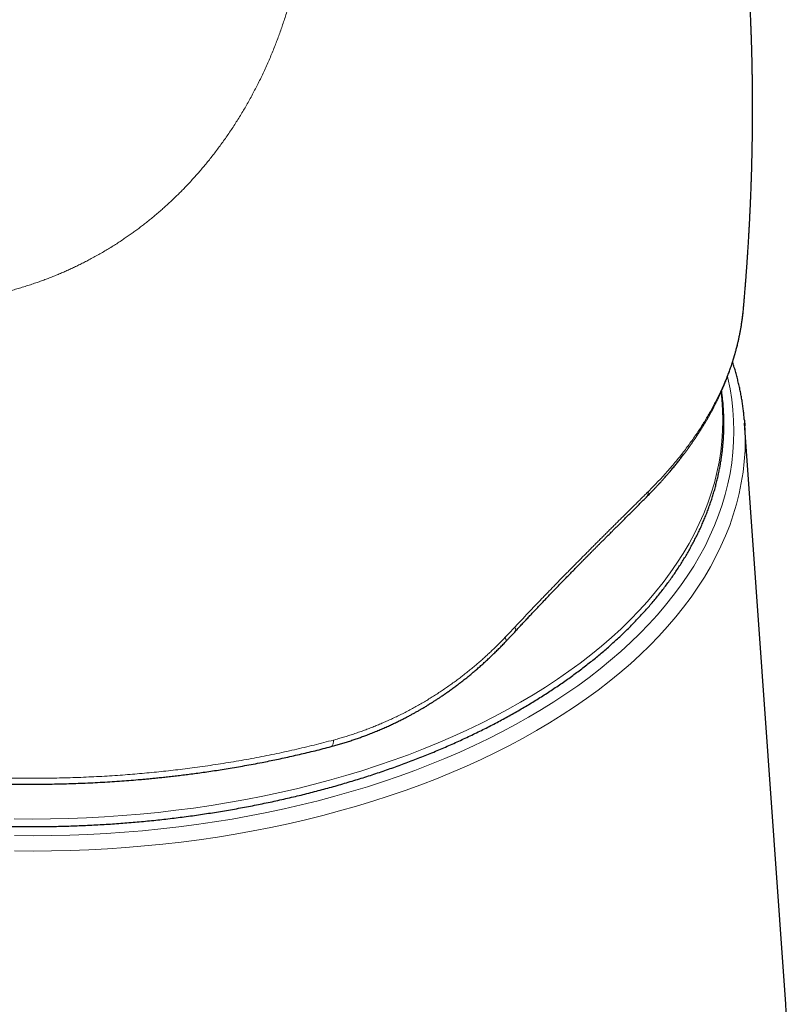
# Model space of a CAD drawing. Header units: millimetres. Extents: x 8 to 601, y 12 to 507.
# Tile 108 of 150: x 560 to 587, y 171 to 206. Entities that reach past the tile are written whole.
import ezdxf

# ---------------------------------------------------------------- set-up
doc = ezdxf.new("R2010")
doc.units = ezdxf.units.MM

msp = doc.modelspace()

# ---------------------------------------------------------------- linework, layer by layer
at = {"color": 7, "linetype": 'Continuous', "lineweight": 30}
for p, q in [((585.846, 195.879), (585.847, 195.893)), ((585.878, 191.955), (585.892, 191.755)), ((587.329, 171.437), (585.886, 191.856))]:
    msp.add_line(p, q, dxfattribs=at)
at = {"color": 8, "linetype": 'Continuous', "lineweight": 0, "flags": 128}
for points in [[(560.24, 177.365), (560.885, 177.36), (561.529, 177.365), (562.173, 177.379), (562.816, 177.404), (563.458, 177.438), (564.098, 177.482), (564.736, 177.535), (565.372, 177.598), (566.004, 177.671), (566.633, 177.753), (567.257, 177.844), (567.878, 177.945), (568.493, 178.056), (569.104, 178.175), (569.708, 178.304), (570.307, 178.442), (570.899, 178.589), (571.485, 178.745), (572.063, 178.909), (572.633, 179.082), (573.196, 179.264), (573.75, 179.455), (574.295, 179.653), (574.831, 179.86), (575.357, 180.075), (575.874, 180.297), (576.38, 180.528), (576.876, 180.766), (577.36, 181.011), (577.834, 181.264), (578.295, 181.523), (578.745, 181.79), (579.183, 182.063), (579.608, 182.343), (580.02, 182.629), (580.419, 182.921), (580.805, 183.219), (581.177, 183.523), (581.535, 183.833), (581.879, 184.147), (582.208, 184.467), (582.523, 184.792), (582.823, 185.121), (583.108, 185.455), (583.378, 185.793), (583.633, 186.135), (583.872, 186.48), (584.095, 186.829), (584.302, 187.182), (584.493, 187.537), (584.668, 187.895), (584.827, 188.256), (584.969, 188.619), (585.095, 188.984), (585.204, 189.351), (585.296, 189.719), (585.372, 190.088), (585.431, 190.459), (585.473, 190.83), (585.499, 191.202), (585.507, 191.574), (585.499, 191.946), (585.473, 192.318), (585.431, 192.689), (585.372, 193.06), (585.296, 193.43), (585.282, 193.49)], [(560.224, 177.951), (560.859, 177.946), (561.494, 177.951), (562.128, 177.965), (562.762, 177.989), (563.395, 178.023), (564.025, 178.066), (564.654, 178.118), (565.28, 178.18), (565.903, 178.252), (566.522, 178.333), (567.138, 178.423), (567.749, 178.523), (568.356, 178.631), (568.957, 178.749), (569.553, 178.876), (570.143, 179.012), (570.727, 179.157), (571.303, 179.31), (571.873, 179.472), (572.435, 179.643), (572.989, 179.822), (573.535, 180.01), (574.072, 180.205), (574.6, 180.409), (575.119, 180.621), (575.628, 180.84), (576.127, 181.067), (576.615, 181.301), (577.092, 181.543), (577.559, 181.792), (578.014, 182.048), (578.457, 182.311), (578.888, 182.58), (579.307, 182.855), (579.713, 183.137), (580.106, 183.425), (580.486, 183.719), (580.853, 184.019), (581.206, 184.323), (581.545, 184.633), (581.869, 184.949), (582.18, 185.268), (582.475, 185.593), (582.756, 185.922), (583.022, 186.255), (583.273, 186.592), (583.508, 186.932), (583.728, 187.276), (583.932, 187.623), (584.121, 187.974), (584.293, 188.326), (584.449, 188.682), (584.59, 189.039), (584.713, 189.399), (584.821, 189.76), (584.912, 190.123), (584.987, 190.487), (585.045, 190.853), (585.086, 191.218), (585.111, 191.585), (585.12, 191.951), (585.111, 192.318), (585.086, 192.684), (585.058, 192.95)], [(585.892, 191.755), (585.898, 191.645), (585.906, 191.266), (585.898, 190.888), (585.872, 190.51), (585.829, 190.133), (585.769, 189.756), (585.692, 189.381), (585.598, 189.007), (585.487, 188.634), (585.36, 188.263), (585.215, 187.894), (585.054, 187.528), (584.876, 187.164), (584.682, 186.803), (584.471, 186.445), (584.244, 186.09), (584.002, 185.739), (583.743, 185.391), (583.469, 185.048), (583.179, 184.709), (582.874, 184.374), (582.554, 184.044), (582.219, 183.719), (581.87, 183.399), (581.506, 183.085), (581.128, 182.776), (580.736, 182.473), (580.33, 182.176), (579.911, 181.885), (579.479, 181.601), (579.035, 181.323), (578.578, 181.052), (578.108, 180.789), (577.627, 180.532), (577.135, 180.283), (576.631, 180.041), (576.117, 179.807), (575.592, 179.58), (575.057, 179.362), (574.512, 179.152), (573.958, 178.95), (573.395, 178.757), (572.824, 178.572), (572.244, 178.396), (571.657, 178.229), (571.062, 178.07), (570.46, 177.921), (569.852, 177.781), (569.237, 177.65), (568.617, 177.529), (567.991, 177.416), (567.361, 177.314), (566.726, 177.221), (566.087, 177.137), (565.444, 177.064), (564.799, 176.999), (564.151, 176.945), (563.5, 176.901), (562.848, 176.866), (562.194, 176.841), (561.54, 176.827), (560.885, 176.822), (560.23, 176.827)], [(577.807, 184.682), (577.821, 184.657), (577.831, 184.633), (577.838, 184.612), (577.843, 184.593), (577.844, 184.576), (577.842, 184.561), (577.838, 184.549), (577.833, 184.543)], [(577.466, 184.321), (577.48, 184.296), (577.49, 184.272), (577.498, 184.25), (577.503, 184.231), (577.504, 184.214), (577.503, 184.199), (577.499, 184.187), (577.494, 184.18)], [(571.439, 180.721), (571.438, 180.683), (571.436, 180.649), (571.431, 180.617), (571.425, 180.588), (571.418, 180.562), (571.408, 180.541), (571.397, 180.522), (571.385, 180.508), (571.371, 180.498), (571.358, 180.493)]]:
    msp.add_lwpolyline(points, dxfattribs=at)
at = {"color": 8, "linetype": 'Continuous', "lineweight": 0}
msp.add_arc((582.218, 189.444), 0.286, 316.1698, 2.077, dxfattribs=at)
for points, knots in [([(576.251, 226.509), (575.817, 226.442), (574.949, 226.307), (573.644, 226.088), (572.338, 225.857), (571.031, 225.613), (569.731, 225.358), (568.438, 225.092), (567.152, 224.815), (565.865, 224.526), (564.568, 224.223), (563.261, 223.905), (561.945, 223.572), (560.627, 223.227), (559.309, 222.87), (557.989, 222.5), (556.668, 222.118), (555.346, 221.724), (554.023, 221.317), (552.699, 220.898), (551.373, 220.467), (550.047, 220.024), (548.719, 219.57), (547.39, 219.103), (546.096, 218.637), (544.839, 218.175), (543.617, 217.716), (542.394, 217.247), (541.171, 216.768), (539.946, 216.28), (538.684, 215.767), (537.384, 215.229), (536.047, 214.665), (534.708, 214.089), (533.368, 213.502), (532.035, 212.907), (530.708, 212.305), (529.388, 211.696), (528.066, 211.076), (526.79, 210.468), (525.561, 209.873), (524.377, 209.293), (523.192, 208.704), (522.006, 208.108), (520.819, 207.503), (519.631, 206.89), (518.442, 206.268), (517.293, 205.657), (516.185, 205.06), (515.118, 204.475), (514.051, 203.882), (512.984, 203.278), (511.993, 202.708), (511.079, 202.172), (510.241, 201.675), (509.404, 201.169), (508.567, 200.656), (507.73, 200.135), (506.894, 199.605), (506.059, 199.067), (505.225, 198.52), (504.391, 197.964), (503.563, 197.403), (502.741, 196.836), (501.925, 196.263), (501.109, 195.683), (500.566, 195.288), (500.294, 195.091)], [0, 0, 0, 0, 0.017941, 0.035846, 0.053717, 0.071553, 0.089358, 0.106815, 0.124244, 0.141646, 0.159023, 0.176729, 0.194412, 0.212073, 0.229712, 0.247332, 0.264934, 0.282519, 0.300089, 0.317644, 0.335186, 0.352717, 0.370238, 0.38775, 0.405254, 0.421293, 0.437328, 0.45336, 0.469388, 0.485415, 0.501442, 0.518887, 0.536333, 0.553781, 0.571233, 0.58869, 0.605839, 0.622995, 0.640158, 0.65733, 0.672669, 0.688018, 0.703375, 0.718744, 0.734122, 0.749508, 0.764901, 0.7803, 0.7941, 0.807901, 0.821703, 0.835502, 0.849299, 0.860136, 0.87097, 0.881802, 0.892629, 0.903453, 0.914274, 0.925091, 0.935905, 0.946716, 0.957526, 0.968143, 0.97876, 0.989379, 1, 1, 1, 1]), ([(570.477, 213.132), (570.483, 213.075), (570.494, 212.96), (570.51, 212.787), (570.523, 212.612), (570.535, 212.435), (570.545, 212.256), (570.553, 212.076), (570.559, 211.887), (570.563, 211.691), (570.565, 211.486), (570.564, 211.279), (570.561, 211.073), (570.556, 210.867), (570.548, 210.663), (570.538, 210.458), (570.526, 210.254), (570.511, 210.049), (570.494, 209.846), (570.475, 209.643), (570.453, 209.442), (570.429, 209.24), (570.402, 209.035), (570.372, 208.824), (570.339, 208.61), (570.303, 208.396), (570.264, 208.182), (570.223, 207.968), (570.18, 207.758), (570.135, 207.553), (570.088, 207.352), (570.039, 207.151), (569.987, 206.95), (569.933, 206.75), (569.876, 206.55), (569.816, 206.35), (569.754, 206.15), (569.689, 205.95), (569.622, 205.752), (569.553, 205.556), (569.481, 205.361), (569.407, 205.166), (569.328, 204.967), (569.245, 204.764), (569.156, 204.557), (569.064, 204.35), (568.969, 204.145), (568.872, 203.941), (568.772, 203.742), (568.672, 203.547), (568.571, 203.357), (568.467, 203.169), (568.361, 202.982), (568.252, 202.797), (568.142, 202.614), (568.028, 202.433), (567.912, 202.253), (567.794, 202.075), (567.673, 201.9), (567.551, 201.727), (567.427, 201.557), (567.301, 201.389), (567.175, 201.227), (567.05, 201.07), (566.927, 200.919), (566.801, 200.771), (566.674, 200.624), (566.545, 200.479), (566.415, 200.336), (566.286, 200.198), (566.159, 200.067), (566.034, 199.941), (565.908, 199.817), (565.78, 199.694), (565.65, 199.572), (565.518, 199.452), (565.385, 199.333), (565.25, 199.217), (565.114, 199.102), (564.977, 198.99), (564.838, 198.88), (564.701, 198.773), (564.566, 198.671), (564.432, 198.573), (564.297, 198.476), (564.161, 198.381), (564.017, 198.284), (563.864, 198.183), (563.701, 198.079), (563.535, 197.977), (563.365, 197.876), (563.193, 197.777), (563.02, 197.681), (562.854, 197.591), (562.693, 197.507), (562.538, 197.429), (562.383, 197.354), (562.23, 197.281), (562.077, 197.212), (561.924, 197.145), (561.771, 197.08), (561.617, 197.016), (561.461, 196.955), (561.304, 196.895), (561.145, 196.837), (560.976, 196.778), (560.796, 196.717), (560.605, 196.656), (560.412, 196.597), (560.222, 196.542), (560.035, 196.491), (559.852, 196.444), (559.668, 196.399), (559.482, 196.356), (559.295, 196.315), (559.107, 196.277), (558.922, 196.242), (558.742, 196.21), (558.566, 196.181), (558.389, 196.154), (558.214, 196.13), (558.046, 196.108), (557.873, 196.088), (557.693, 196.069), (557.5, 196.051), (557.305, 196.035), (557.109, 196.022), (556.94, 196.012), (556.8, 196.006), (556.688, 196.001), (556.575, 195.997), (556.462, 195.994), (556.348, 195.992), (556.234, 195.991), (556.078, 195.99), (555.88, 195.99), (555.64, 195.995), (555.397, 196.002), (555.151, 196.013), (554.903, 196.027), (554.655, 196.044), (554.406, 196.065), (554.154, 196.089), (553.9, 196.117), (553.644, 196.148), (553.385, 196.183), (553.124, 196.221), (552.872, 196.261), (552.629, 196.303), (552.459, 196.335), (552.35, 196.355), (552.304, 196.364), (552.258, 196.373), (552.211, 196.383), (552.165, 196.392), (552.118, 196.401), (552.072, 196.411), (551.969, 196.432), (551.808, 196.466), (551.59, 196.515), (551.369, 196.567), (551.147, 196.621), (550.923, 196.678), (550.699, 196.738), (550.474, 196.8), (550.247, 196.865), (550.017, 196.933), (549.784, 197.005), (549.547, 197.081), (549.309, 197.16), (549.069, 197.242), (548.828, 197.327), (548.586, 197.415), (548.424, 197.477), (548.343, 197.507)], [0, 0, 0, 0, 0.005288, 0.010612, 0.015975, 0.021377, 0.026819, 0.032303, 0.037829, 0.043958, 0.050141, 0.05638, 0.062636, 0.068771, 0.074903, 0.081033, 0.087161, 0.09329, 0.099419, 0.105441, 0.111467, 0.117497, 0.123533, 0.129961, 0.136391, 0.142822, 0.149256, 0.155694, 0.162138, 0.168219, 0.174308, 0.180404, 0.186509, 0.192624, 0.19875, 0.204888, 0.211039, 0.217204, 0.223384, 0.229468, 0.23557, 0.241688, 0.247824, 0.254419, 0.261022, 0.267635, 0.27426, 0.280897, 0.287548, 0.293833, 0.300132, 0.306446, 0.31276, 0.31902, 0.325279, 0.331538, 0.337798, 0.344059, 0.350324, 0.35648, 0.36264, 0.368806, 0.374978, 0.38069, 0.386394, 0.39209, 0.397779, 0.403463, 0.409141, 0.414814, 0.420011, 0.425205, 0.430397, 0.435587, 0.440806, 0.44605, 0.451284, 0.456507, 0.46172, 0.466924, 0.472119, 0.477306, 0.482189, 0.487066, 0.491937, 0.496803, 0.501663, 0.507276, 0.512952, 0.518693, 0.5245, 0.530374, 0.536223, 0.541922, 0.547093, 0.552213, 0.557282, 0.5623, 0.567234, 0.572128, 0.577039, 0.581967, 0.586912, 0.591875, 0.596857, 0.601858, 0.607777, 0.613723, 0.619698, 0.625702, 0.631285, 0.636893, 0.642529, 0.648191, 0.653881, 0.659598, 0.665344, 0.670636, 0.675953, 0.681295, 0.686662, 0.691746, 0.696501, 0.702252, 0.708053, 0.713905, 0.719808, 0.725762, 0.729126, 0.732507, 0.735904, 0.739318, 0.742748, 0.746195, 0.749658, 0.756838, 0.764117, 0.771496, 0.778977, 0.786558, 0.794104, 0.801749, 0.809493, 0.817337, 0.825281, 0.833326, 0.841472, 0.849719, 0.857061, 0.864482, 0.865949, 0.867419, 0.868892, 0.870368, 0.871847, 0.873329, 0.874815, 0.876303, 0.883234, 0.890274, 0.897424, 0.904684, 0.912055, 0.919403, 0.926857, 0.934418, 0.942087, 0.950023, 0.958071, 0.966231, 0.974504, 0.98289, 0.991388, 1, 1, 1, 1]), ([(582.504, 189.455), (582.565, 189.515), (582.686, 189.637), (582.861, 189.821), (583.033, 190.006), (583.199, 190.191), (583.36, 190.378), (583.517, 190.566), (583.664, 190.75), (583.803, 190.93), (583.934, 191.105), (584.06, 191.281), (584.183, 191.458), (584.301, 191.635), (584.415, 191.814), (584.525, 191.994), (584.631, 192.174), (584.733, 192.356), (584.83, 192.538), (584.924, 192.721), (585.011, 192.902), (585.093, 193.079), (585.17, 193.255), (585.243, 193.431), (585.312, 193.607), (585.381, 193.794), (585.448, 193.991), (585.514, 194.197), (585.574, 194.404), (585.629, 194.611), (585.679, 194.818), (585.723, 195.025), (585.76, 195.227), (585.792, 195.423), (585.818, 195.614), (585.836, 195.766), (585.843, 195.854), (585.846, 195.879)], [0, 0, 0, 0, 0.0310767, 0.0620876, 0.0930386, 0.1239359, 0.1547854, 0.1855934, 0.216366, 0.2445484, 0.2727113, 0.3008593, 0.3289974, 0.3571305, 0.3852635, 0.4134013, 0.441549, 0.4697114, 0.4978935, 0.5261004, 0.5543369, 0.5809916, 0.6076813, 0.6344102, 0.6611823, 0.688002, 0.7190358, 0.7500201, 0.7809592, 0.8118577, 0.8427199, 0.8735504, 0.9043538, 0.9325703, 0.9607714, 0.9889608, 1, 1, 1, 1]), ([(577.807, 184.682), (577.853, 184.73), (577.943, 184.827), (578.078, 184.971), (578.213, 185.114), (578.348, 185.256), (578.482, 185.397), (578.613, 185.534), (578.741, 185.668), (578.866, 185.798), (578.991, 185.927), (579.115, 186.055), (579.243, 186.187), (579.375, 186.323), (579.512, 186.463), (579.647, 186.601), (579.782, 186.738), (579.916, 186.874), (580.049, 187.009), (580.182, 187.143), (580.311, 187.273), (580.437, 187.399), (580.56, 187.523), (580.682, 187.645), (580.804, 187.766), (580.924, 187.886), (581.041, 188.003), (581.155, 188.116), (581.265, 188.226), (581.375, 188.335), (581.483, 188.443), (581.595, 188.553), (581.71, 188.667), (581.828, 188.784), (581.944, 188.899), (582.059, 189.013), (582.172, 189.125), (582.284, 189.237), (582.395, 189.346), (582.468, 189.419), (582.504, 189.455)], [0, 0, 0, 0, 0.026365, 0.052701, 0.07901, 0.105293, 0.131552, 0.157788, 0.182505, 0.207204, 0.231886, 0.256552, 0.281203, 0.308699, 0.336179, 0.363645, 0.391098, 0.41854, 0.445972, 0.473396, 0.500813, 0.526863, 0.55291, 0.578954, 0.604998, 0.631042, 0.657088, 0.681649, 0.706214, 0.730784, 0.755361, 0.779946, 0.807395, 0.834856, 0.862333, 0.889826, 0.917337, 0.944869, 0.972422, 1, 1, 1, 1]), ([(577.466, 184.321), (577.523, 184.381), (577.638, 184.501), (577.751, 184.622), (577.807, 184.682)], [0, 0, 0, 0, 0.500153, 1, 1, 1, 1]), ([(571.439, 180.721), (571.498, 180.737), (571.617, 180.769), (571.794, 180.821), (571.971, 180.876), (572.147, 180.932), (572.321, 180.992), (572.491, 181.052), (572.657, 181.114), (572.819, 181.177), (572.98, 181.242), (573.14, 181.309), (573.305, 181.381), (573.476, 181.458), (573.651, 181.54), (573.825, 181.625), (573.998, 181.713), (574.169, 181.804), (574.339, 181.897), (574.508, 181.992), (574.673, 182.089), (574.833, 182.187), (574.99, 182.285), (575.145, 182.385), (575.3, 182.488), (575.452, 182.593), (575.601, 182.699), (575.746, 182.804), (575.886, 182.91), (576.026, 183.017), (576.164, 183.126), (576.301, 183.238), (576.436, 183.351), (576.571, 183.467), (576.704, 183.584), (576.836, 183.704), (576.965, 183.824), (577.093, 183.946), (577.219, 184.069), (577.343, 184.194), (577.425, 184.279), (577.466, 184.321)], [0, 0, 0, 0, 0.026223, 0.052425, 0.078606, 0.104769, 0.130914, 0.157043, 0.181665, 0.206276, 0.230876, 0.255466, 0.280048, 0.307474, 0.334893, 0.362306, 0.389714, 0.417119, 0.444524, 0.471928, 0.499335, 0.525383, 0.551435, 0.577494, 0.60356, 0.629635, 0.65572, 0.680326, 0.704944, 0.729574, 0.75422, 0.778881, 0.803559, 0.828256, 0.852973, 0.877712, 0.902473, 0.926816, 0.951184, 0.975578, 1, 1, 1, 1]), ([(543.178, 183.546), (543.259, 183.499), (543.422, 183.406), (543.671, 183.268), (543.923, 183.133), (544.177, 183), (544.434, 182.87), (544.694, 182.742), (544.95, 182.62), (545.201, 182.503), (545.447, 182.392), (545.695, 182.283), (545.946, 182.175), (546.199, 182.07), (546.471, 181.959), (546.764, 181.844), (547.077, 181.725), (547.393, 181.609), (547.712, 181.495), (548.033, 181.385), (548.355, 181.278), (548.678, 181.174), (549.004, 181.072), (549.325, 180.976), (549.64, 180.885), (549.948, 180.798), (550.259, 180.714), (550.571, 180.633), (550.884, 180.554), (551.199, 180.477), (551.526, 180.401), (551.865, 180.325), (552.217, 180.25), (552.57, 180.178), (552.925, 180.109), (553.282, 180.043), (553.64, 179.98), (554.001, 179.92), (554.362, 179.863), (554.725, 179.809), (555.088, 179.759), (555.45, 179.712), (555.811, 179.668), (556.173, 179.628), (556.528, 179.591), (556.875, 179.558), (557.213, 179.528), (557.552, 179.501), (557.891, 179.477), (558.231, 179.455), (558.571, 179.436), (558.922, 179.419), (559.285, 179.405), (559.66, 179.393), (560.035, 179.384), (560.41, 179.379), (560.785, 179.377), (561.16, 179.378), (561.535, 179.382), (561.91, 179.39), (562.285, 179.4), (562.657, 179.414), (563.026, 179.431), (563.393, 179.45), (563.759, 179.473), (564.115, 179.498), (564.462, 179.526), (564.799, 179.555), (565.136, 179.587), (565.472, 179.622), (565.807, 179.659), (566.141, 179.699), (566.486, 179.743), (566.841, 179.791), (567.205, 179.844), (567.568, 179.9), (567.931, 179.959), (568.291, 180.022), (568.65, 180.087), (569.008, 180.156), (569.364, 180.228), (569.719, 180.303), (570.069, 180.381), (570.416, 180.462), (570.759, 180.545), (571.1, 180.631), (571.326, 180.691), (571.439, 180.721)], [0, 0, 0, 0, 0.01131, 0.022592, 0.03385, 0.045085, 0.056301, 0.0675, 0.078684, 0.088926, 0.099159, 0.109386, 0.119609, 0.129828, 0.140047, 0.15231, 0.164577, 0.176852, 0.189135, 0.201432, 0.213524, 0.225633, 0.237762, 0.249913, 0.261163, 0.272398, 0.283621, 0.294831, 0.30603, 0.31722, 0.328402, 0.340694, 0.352979, 0.36526, 0.377538, 0.389815, 0.402092, 0.414371, 0.426654, 0.438943, 0.451239, 0.463323, 0.475418, 0.487524, 0.499644, 0.510866, 0.522083, 0.533295, 0.544504, 0.555708, 0.566909, 0.578107, 0.59042, 0.602731, 0.615038, 0.627343, 0.639646, 0.651946, 0.664245, 0.676543, 0.68884, 0.701137, 0.713214, 0.725291, 0.737369, 0.749447, 0.760629, 0.771812, 0.782997, 0.794184, 0.805374, 0.816566, 0.827762, 0.840081, 0.852405, 0.864734, 0.87707, 0.889411, 0.90176, 0.914117, 0.926482, 0.938856, 0.95124, 0.963413, 0.975597, 0.987792, 1, 1, 1, 1])]:
    msp.add_open_spline(points, degree=3, knots=knots, dxfattribs=at)
at = {"color": 7, "linetype": 'Continuous', "lineweight": 30}
for points, knots in [([(585.846, 195.893), (585.847, 195.91), (585.851, 195.949), (585.856, 196.006), (585.861, 196.061), (585.865, 196.109), (585.869, 196.157), (585.873, 196.211), (585.879, 196.273), (585.885, 196.343), (585.891, 196.418), (585.897, 196.494), (585.903, 196.564), (585.908, 196.63), (585.913, 196.693), (585.918, 196.754), (585.923, 196.815), (585.927, 196.871), (585.931, 196.923), (585.935, 196.966), (585.937, 197.001), (585.94, 197.035), (585.943, 197.073), (585.946, 197.119), (585.95, 197.169), (585.954, 197.221), (585.957, 197.271), (585.961, 197.319), (585.964, 197.361), (585.967, 197.403), (585.97, 197.45), (585.974, 197.503), (585.978, 197.56), (585.981, 197.611), (585.984, 197.654), (585.987, 197.687), (585.989, 197.719), (585.992, 197.769), (585.997, 197.839), (586.002, 197.927), (586.008, 198.014), (586.013, 198.097), (586.018, 198.177), (586.023, 198.257), (586.027, 198.333), (586.032, 198.405), (586.036, 198.475), (586.04, 198.546), (586.043, 198.61), (586.046, 198.663), (586.048, 198.702), (586.05, 198.738), (586.053, 198.78), (586.056, 198.835), (586.059, 198.899), (586.062, 198.963), (586.065, 199.023), (586.069, 199.086), (586.072, 199.155), (586.075, 199.223), (586.078, 199.286), (586.081, 199.34), (586.083, 199.386), (586.085, 199.429), (586.087, 199.474), (586.089, 199.524), (586.093, 199.611), (586.098, 199.736), (586.105, 199.894), (586.111, 200.053), (586.116, 200.205), (586.12, 200.327), (586.123, 200.417), (586.126, 200.482), (586.128, 200.549), (586.13, 200.613), (586.131, 200.669), (586.133, 200.712), (586.134, 200.749), (586.135, 200.784), (586.136, 200.826), (586.137, 200.871), (586.138, 200.912), (586.139, 200.949), (586.14, 200.981), (586.141, 201.009), (586.141, 201.035), (586.142, 201.062), (586.143, 201.092), (586.143, 201.129), (586.144, 201.172), (586.146, 201.219), (586.147, 201.268), (586.148, 201.314), (586.148, 201.358), (586.149, 201.398), (586.15, 201.433), (586.151, 201.461), (586.151, 201.485), (586.151, 201.509), (586.152, 201.537), (586.153, 201.571), (586.153, 201.611), (586.154, 201.656), (586.155, 201.706), (586.156, 201.76), (586.156, 201.811), (586.157, 201.855), (586.158, 201.894), (586.158, 201.933), (586.159, 201.974), (586.16, 202.051), (586.161, 202.158), (586.162, 202.291), (586.163, 202.419), (586.164, 202.546), (586.164, 202.679), (586.164, 202.796), (586.165, 202.892), (586.165, 202.964), (586.164, 203.035), (586.164, 203.109), (586.164, 203.188), (586.164, 203.259), (586.164, 203.319), (586.163, 203.364), (586.163, 203.406), (586.163, 203.451), (586.162, 203.502), (586.162, 203.558), (586.161, 203.631), (586.16, 203.718), (586.159, 203.798), (586.159, 203.857), (586.158, 203.901), (586.158, 203.95), (586.157, 204), (586.156, 204.045), (586.156, 204.087), (586.155, 204.124), (586.154, 204.156), (586.154, 204.185), (586.153, 204.211), (586.153, 204.237), (586.153, 204.266), (586.152, 204.301), (586.151, 204.34), (586.15, 204.38), (586.149, 204.428), (586.148, 204.481), (586.147, 204.53), (586.147, 204.564), (586.146, 204.587), (586.146, 204.608), (586.145, 204.626), (586.145, 204.644), (586.144, 204.664), (586.144, 204.691), (586.143, 204.729), (586.142, 204.774), (586.141, 204.819), (586.139, 204.861), (586.138, 204.898), (586.137, 204.937), (586.136, 204.977), (586.135, 205.02), (586.133, 205.083), (586.131, 205.171), (586.127, 205.286), (586.123, 205.409), (586.119, 205.539), (586.114, 205.661), (586.11, 205.768), (586.107, 205.854), (586.104, 205.933), (586.101, 206.009), (586.098, 206.085), (586.094, 206.168), (586.09, 206.264), (586.085, 206.37), (586.08, 206.482), (586.074, 206.589), (586.069, 206.688), (586.065, 206.768), (586.062, 206.832), (586.059, 206.886), (586.056, 206.946), (586.052, 207.012), (586.048, 207.081), (586.044, 207.149), (586.04, 207.223), (586.036, 207.3), (586.031, 207.378), (586.027, 207.45), (586.022, 207.52), (586.018, 207.594), (586.012, 207.676), (586.007, 207.765), (586, 207.855), (585.995, 207.943), (585.989, 208.025), (585.983, 208.106), (585.978, 208.182), (585.973, 208.25), (585.969, 208.31), (585.964, 208.369), (585.959, 208.435), (585.954, 208.509), (585.948, 208.585), (585.942, 208.661), (585.936, 208.737), (585.929, 208.817), (585.923, 208.901), (585.916, 208.984), (585.909, 209.064), (585.903, 209.135), (585.898, 209.194), (585.894, 209.244), (585.89, 209.29), (585.886, 209.336), (585.882, 209.383), (585.877, 209.435), (585.872, 209.492), (585.866, 209.551), (585.861, 209.612), (585.856, 209.671), (585.85, 209.731), (585.844, 209.793), (585.838, 209.854), (585.833, 209.908), (585.828, 209.959), (585.823, 210.012), (585.817, 210.073), (585.807, 210.174), (585.793, 210.314), (585.775, 210.487), (585.76, 210.635), (585.747, 210.751), (585.738, 210.836), (585.73, 210.911), (585.723, 210.971), (585.717, 211.022), (585.712, 211.069), (585.706, 211.126), (585.698, 211.19), (585.691, 211.257), (585.683, 211.325), (585.675, 211.391), (585.667, 211.455), (585.661, 211.511), (585.655, 211.559), (585.65, 211.601), (585.645, 211.642), (585.64, 211.685), (585.634, 211.733), (585.627, 211.788), (585.62, 211.849), (585.611, 211.916), (585.602, 211.99), (585.592, 212.071), (585.581, 212.155), (585.571, 212.236), (585.561, 212.31), (585.552, 212.378), (585.541, 212.46), (585.528, 212.56), (585.512, 212.676), (585.495, 212.804), (585.475, 212.947), (585.453, 213.107), (585.434, 213.236), (585.421, 213.328), (585.413, 213.381), (585.406, 213.425), (585.4, 213.469), (585.393, 213.517), (585.384, 213.577), (585.374, 213.645), (585.363, 213.717), (585.352, 213.788), (585.342, 213.852), (585.333, 213.911), (585.323, 213.976), (585.312, 214.048), (585.299, 214.132), (585.281, 214.248), (585.258, 214.392), (585.231, 214.56), (585.204, 214.724), (585.176, 214.891), (585.146, 215.065), (585.122, 215.208), (585.103, 215.315), (585.091, 215.382), (585.081, 215.442), (585.071, 215.496), (585.062, 215.547), (585.053, 215.6), (585.041, 215.662), (585.029, 215.734), (585.014, 215.811), (585, 215.891), (584.985, 215.969), (584.972, 216.044), (584.959, 216.115), (584.947, 216.179), (584.936, 216.237), (584.926, 216.289), (584.916, 216.34), (584.906, 216.393), (584.894, 216.455), (584.88, 216.526), (584.865, 216.604), (584.85, 216.683), (584.835, 216.761), (584.82, 216.838), (584.805, 216.912), (584.791, 216.981), (584.779, 217.043), (584.767, 217.1), (584.756, 217.156), (584.744, 217.218), (584.729, 217.287), (584.714, 217.362), (584.697, 217.447), (584.678, 217.538), (584.657, 217.635), (584.638, 217.727), (584.621, 217.809), (584.605, 217.882), (584.59, 217.954), (584.573, 218.031), (584.555, 218.118), (584.532, 218.223), (584.505, 218.346), (584.474, 218.483), (584.444, 218.618), (584.415, 218.745), (584.39, 218.858), (584.367, 218.959), (584.345, 219.051), (584.324, 219.144), (584.301, 219.239), (584.278, 219.34), (584.254, 219.442), (584.237, 219.512), (584.229, 219.544)], [0, 0, 0, 0, 0.00209, 0.0048077, 0.0070707, 0.0088613, 0.0106825, 0.0129152, 0.0154874, 0.0183812, 0.0215513, 0.0247026, 0.0276405, 0.0302627, 0.0327957, 0.0354227, 0.0377579, 0.0402372, 0.0423647, 0.0441376, 0.0455033, 0.0467697, 0.0482737, 0.0502145, 0.0523878, 0.0544236, 0.0566369, 0.0586064, 0.0602659, 0.0618404, 0.0638031, 0.0660533, 0.0683851, 0.0707674, 0.0723865, 0.0736804, 0.0748712, 0.076289, 0.0798604, 0.0835313, 0.0871423, 0.0905314, 0.0937971, 0.0970423, 0.1003983, 0.1031373, 0.1060138, 0.1089893, 0.1119675, 0.1139245, 0.1154821, 0.11678, 0.1183198, 0.1207337, 0.1235874, 0.1262677, 0.1285323, 0.1310838, 0.1340194, 0.1370641, 0.1394849, 0.1418377, 0.143719, 0.1452509, 0.1471289, 0.1492245, 0.1514372, 0.1579763, 0.1647416, 0.1709169, 0.1777308, 0.1835309, 0.1860192, 0.1888982, 0.1917012, 0.1943332, 0.1967223, 0.1986633, 0.1997579, 0.2012238, 0.2030734, 0.2049959, 0.2067132, 0.2082255, 0.2095344, 0.210672, 0.211788, 0.2127698, 0.2139994, 0.2155286, 0.2173572, 0.2193683, 0.2213686, 0.2233553, 0.2251275, 0.2268744, 0.2283538, 0.229479, 0.2303494, 0.2313201, 0.2324226, 0.2338755, 0.2355154, 0.237375, 0.2394578, 0.2417637, 0.2440573, 0.2458093, 0.2473075, 0.2489082, 0.2506256, 0.2524467, 0.2584081, 0.2639568, 0.2691119, 0.2742837, 0.2798446, 0.2856811, 0.2889018, 0.2918162, 0.2946633, 0.2977646, 0.3010478, 0.3044704, 0.3066418, 0.3084903, 0.3100793, 0.3119117, 0.3140956, 0.3164999, 0.3188582, 0.3233183, 0.3273217, 0.3288283, 0.3306922, 0.3328806, 0.3349564, 0.3368777, 0.3386002, 0.3401287, 0.3414907, 0.3426908, 0.343729, 0.3447846, 0.3459156, 0.3473932, 0.3491438, 0.3508243, 0.3523916, 0.3551405, 0.3574529, 0.3584836, 0.3594335, 0.3603028, 0.3610914, 0.3617994, 0.3625248, 0.3635738, 0.3652346, 0.3672579, 0.369166, 0.3709021, 0.3724662, 0.3738584, 0.3757356, 0.3775231, 0.3792863, 0.3836103, 0.3885852, 0.393698, 0.3990443, 0.4049606, 0.4089662, 0.4125471, 0.415808, 0.4188624, 0.422044, 0.4254491, 0.4293081, 0.4340922, 0.4388387, 0.4433526, 0.4475614, 0.4513701, 0.4534252, 0.4556119, 0.4581315, 0.4609838, 0.4639464, 0.4668172, 0.469596, 0.4732561, 0.4765646, 0.4794674, 0.4823076, 0.4854237, 0.4888643, 0.4926715, 0.4966188, 0.5002997, 0.5037229, 0.5071074, 0.5104998, 0.5133831, 0.5156445, 0.5180863, 0.5208697, 0.5239945, 0.5274725, 0.5304608, 0.5336738, 0.5371047, 0.5406341, 0.5442174, 0.5477, 0.5508162, 0.5531251, 0.5552027, 0.5571715, 0.5590479, 0.5609716, 0.5632001, 0.5655853, 0.5682161, 0.5708079, 0.5732906, 0.5756643, 0.578533, 0.5811396, 0.5834232, 0.5854175, 0.5876264, 0.5902186, 0.5931787, 0.6004758, 0.6080198, 0.6153225, 0.619313, 0.6228794, 0.6260606, 0.6289432, 0.6305822, 0.6325552, 0.6349684, 0.6378208, 0.6407662, 0.6435186, 0.6465148, 0.6492433, 0.6516635, 0.6537184, 0.6554387, 0.6570384, 0.6588783, 0.6609607, 0.6632855, 0.6658624, 0.6687345, 0.6719067, 0.6753788, 0.6791299, 0.6826651, 0.6857746, 0.688603, 0.6913911, 0.6964129, 0.7013669, 0.7063083, 0.7129057, 0.7198215, 0.7268684, 0.7295098, 0.7317629, 0.7336254, 0.7352776, 0.7373503, 0.7398975, 0.7429191, 0.7461893, 0.7492256, 0.7520122, 0.7545491, 0.7568452, 0.7603665, 0.763924, 0.7676976, 0.7753637, 0.7825084, 0.7894627, 0.7966502, 0.8041241, 0.8120642, 0.8151825, 0.8181065, 0.820716, 0.8230111, 0.8250679, 0.8273544, 0.8299502, 0.8331628, 0.8366413, 0.8400915, 0.8434968, 0.8468572, 0.8498679, 0.8526764, 0.8552078, 0.8574624, 0.8595148, 0.8618051, 0.8644056, 0.8676241, 0.8711039, 0.8745535, 0.8779583, 0.8813182, 0.8846192, 0.8876526, 0.8903498, 0.8927108, 0.895059, 0.8977307, 0.9007653, 0.904134, 0.907539, 0.9118873, 0.916163, 0.9202825, 0.923894, 0.9269588, 0.9298961, 0.9332972, 0.9371585, 0.9412387, 0.947201, 0.9533202, 0.9593327, 0.9649196, 0.9700926, 0.9742259, 0.978247, 0.9822871, 0.9864782, 0.9908581, 0.9956332, 1, 1, 1, 1]), ([(582.424, 189.246), (582.448, 189.27), (582.494, 189.316), (582.558, 189.381), (582.616, 189.441), (582.668, 189.495), (582.714, 189.543), (582.753, 189.584), (582.787, 189.62), (582.814, 189.65), (582.836, 189.673), (582.853, 189.691), (582.864, 189.704), (582.874, 189.714), (582.883, 189.724), (582.894, 189.736), (582.907, 189.75), (582.926, 189.771), (582.951, 189.798), (582.983, 189.834), (583.019, 189.874), (583.057, 189.917), (583.097, 189.962), (583.139, 190.01), (583.182, 190.059), (583.223, 190.107), (583.285, 190.18), (583.367, 190.277), (583.465, 190.397), (583.558, 190.513), (583.634, 190.61), (583.694, 190.687), (583.738, 190.746), (583.779, 190.8), (583.816, 190.849), (583.848, 190.893), (583.876, 190.931), (583.898, 190.961), (583.916, 190.987), (583.933, 191.009), (583.951, 191.035), (583.973, 191.066), (583.998, 191.102), (584.026, 191.141), (584.067, 191.201), (584.122, 191.281), (584.192, 191.385), (584.263, 191.493), (584.323, 191.588), (584.373, 191.667), (584.411, 191.729), (584.449, 191.792), (584.488, 191.856), (584.526, 191.921), (584.56, 191.98), (584.589, 192.031), (584.613, 192.072), (584.632, 192.107), (584.647, 192.133), (584.659, 192.154), (584.668, 192.17), (584.678, 192.189), (584.692, 192.214), (584.708, 192.244), (584.729, 192.282), (584.752, 192.325), (584.777, 192.372), (584.802, 192.421), (584.827, 192.469), (584.866, 192.546), (584.918, 192.651), (584.98, 192.781), (585.028, 192.884), (585.063, 192.961), (585.086, 193.012), (585.106, 193.058), (585.123, 193.099), (585.137, 193.132), (585.149, 193.158), (585.157, 193.179), (585.165, 193.197), (585.173, 193.215), (585.182, 193.238), (585.194, 193.266), (585.206, 193.298), (585.22, 193.332), (585.235, 193.37), (585.251, 193.409), (585.266, 193.448), (585.287, 193.501), (585.312, 193.568), (585.34, 193.646), (585.368, 193.723), (585.395, 193.801), (585.423, 193.882), (585.446, 193.955), (585.466, 194.016), (585.48, 194.062), (585.493, 194.103), (585.504, 194.138), (585.512, 194.165), (585.517, 194.184), (585.521, 194.197), (585.525, 194.21), (585.529, 194.222), (585.535, 194.243), (585.543, 194.274), (585.555, 194.316), (585.569, 194.365), (585.584, 194.422), (585.601, 194.485), (585.62, 194.557), (585.636, 194.625), (585.651, 194.688), (585.664, 194.744), (585.678, 194.803), (585.691, 194.865), (585.703, 194.92), (585.712, 194.966), (585.719, 194.999), (585.724, 195.024), (585.728, 195.046), (585.733, 195.074), (585.74, 195.113), (585.749, 195.162), (585.759, 195.219), (585.77, 195.283), (585.781, 195.352), (585.792, 195.425), (585.804, 195.508), (585.816, 195.597), (585.827, 195.694), (585.837, 195.787), (585.843, 195.85), (585.846, 195.88)], [0, 0, 0, 0, 0.011962, 0.022906, 0.032836, 0.041753, 0.049659, 0.056555, 0.062444, 0.067325, 0.0712, 0.074069, 0.076043, 0.077346, 0.07898, 0.080971, 0.083319, 0.086024, 0.090996, 0.096849, 0.103582, 0.110336, 0.11779, 0.125732, 0.133596, 0.141353, 0.149003, 0.168965, 0.188161, 0.206595, 0.224268, 0.234026, 0.243386, 0.251915, 0.259584, 0.266395, 0.272348, 0.277443, 0.280845, 0.284102, 0.288123, 0.292948, 0.298575, 0.304802, 0.311228, 0.326218, 0.342143, 0.358945, 0.376312, 0.385618, 0.395067, 0.404659, 0.414395, 0.424275, 0.433996, 0.441181, 0.447391, 0.452624, 0.456881, 0.459541, 0.461692, 0.46443, 0.468068, 0.472708, 0.478285, 0.484801, 0.492117, 0.499448, 0.506672, 0.513789, 0.533972, 0.553242, 0.571596, 0.579884, 0.587462, 0.594215, 0.600143, 0.605246, 0.608866, 0.611912, 0.614383, 0.616689, 0.620052, 0.624553, 0.62889, 0.63393, 0.639651, 0.645478, 0.651169, 0.656723, 0.668841, 0.680254, 0.691038, 0.702213, 0.714093, 0.726679, 0.733608, 0.74055, 0.746601, 0.751639, 0.755665, 0.758119, 0.759948, 0.761543, 0.763377, 0.765451, 0.770494, 0.77656, 0.783647, 0.791755, 0.800917, 0.811199, 0.822601, 0.830183, 0.838189, 0.846619, 0.855474, 0.864516, 0.87047, 0.875135, 0.87851, 0.881393, 0.884668, 0.890816, 0.897995, 0.906204, 0.915444, 0.925712, 0.936563, 0.947138, 0.961192, 0.974685, 0.987621, 1, 1, 1, 1]), ([(585.877, 191.958), (585.875, 191.985), (585.868, 192.069), (585.853, 192.211), (585.832, 192.385), (585.808, 192.559), (585.779, 192.732), (585.747, 192.905), (585.712, 193.078), (585.673, 193.251), (585.631, 193.423), (585.585, 193.595), (585.536, 193.767), (585.494, 193.903), (585.469, 193.981), (585.461, 194.002)], [0, 0, 0, 0, 0.0383937, 0.122825, 0.2072711, 0.2917353, 0.3762207, 0.4607303, 0.5452669, 0.6298332, 0.7144315, 0.7990642, 0.8837333, 0.9684404, 1, 1, 1, 1]), ([(536.734, 190.145), (536.735, 190.139), (536.747, 190.077), (536.774, 189.957), (536.814, 189.788), (536.858, 189.619), (536.906, 189.45), (536.957, 189.282), (537.011, 189.113), (537.069, 188.946), (537.13, 188.778), (537.195, 188.611), (537.263, 188.445), (537.335, 188.279), (537.41, 188.114), (537.489, 187.949), (537.571, 187.784), (537.656, 187.62), (537.745, 187.457), (537.837, 187.295), (537.933, 187.133), (538.032, 186.972), (538.134, 186.811), (538.239, 186.651), (538.348, 186.492), (538.46, 186.334), (538.576, 186.177), (538.695, 186.02), (538.817, 185.864), (538.942, 185.709), (539.07, 185.556), (539.202, 185.403), (539.336, 185.25), (539.474, 185.099), (539.615, 184.949), (539.759, 184.8), (539.907, 184.652), (540.057, 184.505), (540.21, 184.359), (540.366, 184.215), (540.526, 184.071), (540.688, 183.928), (540.853, 183.787), (541.021, 183.647), (541.192, 183.508), (541.366, 183.37), (541.543, 183.234), (541.722, 183.099), (541.904, 182.965), (542.089, 182.832), (542.277, 182.701), (542.468, 182.571), (542.661, 182.443), (542.856, 182.315), (543.055, 182.19), (543.256, 182.065), (543.459, 181.943), (543.621, 181.847), (543.752, 181.772), (543.883, 181.696), (544.06, 181.596), (544.273, 181.479), (544.489, 181.364), (544.707, 181.25), (544.927, 181.137), (545.149, 181.026), (545.374, 180.917), (545.601, 180.809), (545.83, 180.703), (546.062, 180.598), (546.295, 180.495), (546.531, 180.394), (546.768, 180.295), (547.008, 180.197), (547.25, 180.101), (547.494, 180.006), (547.739, 179.913), (547.987, 179.822), (548.236, 179.733), (548.487, 179.646), (548.74, 179.56), (548.995, 179.476), (549.251, 179.394), (549.51, 179.313), (549.769, 179.235), (550.031, 179.158), (550.294, 179.083), (550.558, 179.01), (550.824, 178.939), (551.091, 178.87), (551.36, 178.803), (551.63, 178.737), (551.902, 178.673), (552.174, 178.612), (552.448, 178.552), (552.724, 178.494), (553, 178.438), (553.277, 178.384), (553.556, 178.332), (553.836, 178.282), (554.116, 178.234), (554.398, 178.188), (554.681, 178.144), (554.964, 178.101), (555.248, 178.061), (555.534, 178.023), (555.819, 177.987), (556.106, 177.953), (556.393, 177.92), (556.681, 177.89), (556.97, 177.862), (557.259, 177.836), (557.549, 177.812), (557.839, 177.79), (558.129, 177.769), (558.42, 177.751), (558.712, 177.735), (559.003, 177.721), (559.295, 177.709), (559.587, 177.7), (559.879, 177.692), (560.172, 177.686), (560.464, 177.682), (560.757, 177.68), (561.049, 177.681), (561.342, 177.683), (561.635, 177.687), (561.927, 177.694), (562.219, 177.702), (562.511, 177.713), (562.803, 177.725), (563.094, 177.74), (563.386, 177.757), (563.676, 177.775), (563.967, 177.796), (564.257, 177.819), (564.546, 177.844), (564.835, 177.87), (565.124, 177.899), (565.411, 177.93), (565.699, 177.963), (565.985, 177.998), (566.271, 178.034), (566.555, 178.073), (566.84, 178.114), (567.123, 178.157), (567.405, 178.202), (567.686, 178.248), (567.967, 178.297), (568.246, 178.348), (568.524, 178.4), (568.802, 178.455), (569.078, 178.512), (569.352, 178.57), (569.626, 178.63), (569.898, 178.693), (570.17, 178.757), (570.439, 178.823), (570.708, 178.891), (570.974, 178.961), (571.24, 179.032), (571.504, 179.106), (571.766, 179.181), (572.027, 179.259), (572.286, 179.338), (572.544, 179.419), (572.8, 179.501), (573.054, 179.586), (573.307, 179.672), (573.557, 179.76), (573.806, 179.85), (574.053, 179.941), (574.298, 180.035), (574.541, 180.13), (574.782, 180.226), (575.021, 180.325), (575.258, 180.425), (575.493, 180.526), (575.726, 180.63), (575.957, 180.735), (576.186, 180.842), (576.412, 180.95), (576.636, 181.06), (576.858, 181.171), (577.077, 181.284), (577.294, 181.399), (577.509, 181.515), (577.722, 181.632), (577.931, 181.751), (578.139, 181.872), (578.344, 181.994), (578.546, 182.117), (578.746, 182.242), (578.943, 182.369), (579.138, 182.496), (579.33, 182.626), (579.519, 182.756), (579.706, 182.888), (579.89, 183.021), (580.071, 183.155), (580.249, 183.291), (580.425, 183.428), (580.598, 183.566), (580.767, 183.706), (580.934, 183.847), (581.098, 183.988), (581.259, 184.131), (581.417, 184.276), (581.573, 184.421), (581.725, 184.567), (581.874, 184.715), (582.02, 184.863), (582.162, 185.013), (582.302, 185.164), (582.439, 185.315), (582.572, 185.468), (582.703, 185.621), (582.83, 185.776), (582.954, 185.931), (583.074, 186.087), (583.192, 186.244), (583.306, 186.402), (583.417, 186.561), (583.524, 186.72), (583.628, 186.881), (583.729, 187.041), (583.827, 187.203), (583.921, 187.365), (584.012, 187.528), (584.099, 187.692), (584.183, 187.856), (584.264, 188.021), (584.341, 188.186), (584.415, 188.352), (584.485, 188.519), (584.552, 188.685), (584.615, 188.853), (584.675, 189.02), (584.731, 189.188), (584.784, 189.357), (584.834, 189.526), (584.879, 189.695), (584.922, 189.864), (584.961, 190.034), (584.996, 190.204), (585.028, 190.374), (585.056, 190.544), (585.081, 190.715), (585.103, 190.885), (585.12, 191.056), (585.135, 191.227), (585.145, 191.398), (585.153, 191.569), (585.156, 191.74), (585.157, 191.911), (585.153, 192.082), (585.146, 192.253), (585.136, 192.424), (585.122, 192.594), (585.104, 192.765), (585.089, 192.897), (585.078, 192.971), (585.075, 192.989)], [0, 0, 0, 0, 0.000412, 0.004263, 0.008115, 0.011968, 0.015823, 0.019679, 0.023536, 0.027395, 0.031255, 0.035117, 0.03898, 0.042845, 0.046712, 0.05058, 0.05445, 0.058321, 0.062194, 0.066068, 0.069944, 0.073822, 0.0777, 0.081581, 0.085462, 0.089345, 0.093229, 0.097114, 0.101, 0.104887, 0.108775, 0.112664, 0.116554, 0.120445, 0.124337, 0.128229, 0.132122, 0.136015, 0.13991, 0.143804, 0.147699, 0.151595, 0.155491, 0.159387, 0.163283, 0.16718, 0.171077, 0.174974, 0.178871, 0.182769, 0.186666, 0.190564, 0.194462, 0.19836, 0.202257, 0.206155, 0.210053, 0.213951, 0.215344, 0.217398, 0.221296, 0.225193, 0.229091, 0.232988, 0.236885, 0.240782, 0.244679, 0.248576, 0.252473, 0.256369, 0.260266, 0.264162, 0.268058, 0.271954, 0.27585, 0.279746, 0.283642, 0.287537, 0.291432, 0.295328, 0.299222, 0.303117, 0.307012, 0.310906, 0.314801, 0.318695, 0.322589, 0.326483, 0.330377, 0.334271, 0.338164, 0.342058, 0.345951, 0.349844, 0.353737, 0.35763, 0.361523, 0.365416, 0.369308, 0.373201, 0.377093, 0.380986, 0.384878, 0.38877, 0.392662, 0.396554, 0.400446, 0.404338, 0.40823, 0.412121, 0.416013, 0.419905, 0.423796, 0.427688, 0.431579, 0.43547, 0.439362, 0.443253, 0.447145, 0.451036, 0.454927, 0.458818, 0.46271, 0.466601, 0.470492, 0.474383, 0.478275, 0.482166, 0.486057, 0.489949, 0.49384, 0.497731, 0.501623, 0.505514, 0.509406, 0.513297, 0.517189, 0.52108, 0.524972, 0.528863, 0.532755, 0.536647, 0.540539, 0.544431, 0.548323, 0.552215, 0.556107, 0.56, 0.563892, 0.567784, 0.571677, 0.57557, 0.579463, 0.583355, 0.587249, 0.591142, 0.595035, 0.598928, 0.602822, 0.606716, 0.610609, 0.614503, 0.618397, 0.622292, 0.626186, 0.63008, 0.633975, 0.63787, 0.641765, 0.64566, 0.649555, 0.653451, 0.657346, 0.661242, 0.665138, 0.669034, 0.67293, 0.676827, 0.680723, 0.68462, 0.688517, 0.692414, 0.696311, 0.700208, 0.704106, 0.708003, 0.711901, 0.715799, 0.719697, 0.723595, 0.727493, 0.731391, 0.735289, 0.739187, 0.743085, 0.746984, 0.750882, 0.75478, 0.758678, 0.762576, 0.766474, 0.770372, 0.774269, 0.778167, 0.782064, 0.785961, 0.789857, 0.793754, 0.79765, 0.801545, 0.80544, 0.809334, 0.813228, 0.817121, 0.821014, 0.824906, 0.828797, 0.832687, 0.836576, 0.840465, 0.844352, 0.848238, 0.852123, 0.856007, 0.85989, 0.863772, 0.867652, 0.87153, 0.875408, 0.879283, 0.883158, 0.88703, 0.890902, 0.894771, 0.898639, 0.902506, 0.90637, 0.910233, 0.914095, 0.917955, 0.921814, 0.925671, 0.929526, 0.93338, 0.937233, 0.941085, 0.944936, 0.948785, 0.952634, 0.956482, 0.960329, 0.964175, 0.968022, 0.971867, 0.975713, 0.979558, 0.983404, 0.98725, 0.991096, 0.994942, 0.998789, 1, 1, 1, 1]), ([(577.833, 184.543), (577.873, 184.586), (577.951, 184.67), (578.067, 184.795), (578.18, 184.916), (578.289, 185.033), (578.394, 185.145), (578.496, 185.253), (578.593, 185.356), (578.688, 185.455), (578.784, 185.557), (578.883, 185.661), (578.983, 185.765), (579.079, 185.865), (579.17, 185.96), (579.257, 186.05), (579.359, 186.156), (579.476, 186.277), (579.61, 186.415), (579.741, 186.549), (579.871, 186.682), (579.999, 186.813), (580.109, 186.925), (580.202, 187.02), (580.278, 187.097), (580.354, 187.173), (580.429, 187.249), (580.504, 187.325), (580.582, 187.404), (580.662, 187.484), (580.743, 187.566), (580.826, 187.649), (580.913, 187.737), (581.004, 187.828), (581.098, 187.922), (581.191, 188.015), (581.282, 188.106), (581.37, 188.195), (581.462, 188.286), (581.555, 188.379), (581.651, 188.474), (581.748, 188.572), (581.845, 188.668), (581.941, 188.764), (582.035, 188.858), (582.131, 188.953), (582.228, 189.05), (582.326, 189.148), (582.391, 189.213), (582.424, 189.246)], [0, 0, 0, 0, 0.023689, 0.046747, 0.069175, 0.090977, 0.112155, 0.13235, 0.151948, 0.17095, 0.189357, 0.210497, 0.2308, 0.250265, 0.268896, 0.286693, 0.303658, 0.332, 0.359568, 0.38696, 0.414179, 0.441226, 0.468105, 0.484443, 0.500719, 0.516934, 0.533087, 0.54919, 0.565967, 0.58387, 0.60127, 0.619616, 0.63891, 0.659152, 0.680344, 0.702486, 0.722223, 0.742661, 0.763801, 0.785644, 0.808192, 0.831448, 0.855412, 0.878003, 0.901195, 0.924987, 0.949384, 0.974387, 1, 1, 1, 1]), ([(577.494, 184.18), (577.506, 184.193), (577.529, 184.218), (577.562, 184.252), (577.589, 184.281), (577.612, 184.306), (577.631, 184.326), (577.651, 184.347), (577.674, 184.371), (577.704, 184.404), (577.741, 184.444), (577.785, 184.491), (577.816, 184.524), (577.833, 184.543)], [0, 0, 0, 0, 0.108886, 0.204052, 0.285501, 0.353232, 0.407247, 0.452489, 0.522321, 0.611988, 0.72149, 0.850827, 1, 1, 1, 1]), ([(571.358, 180.493), (571.414, 180.508), (571.525, 180.538), (571.69, 180.586), (571.852, 180.635), (572.01, 180.685), (572.165, 180.736), (572.316, 180.788), (572.465, 180.841), (572.622, 180.9), (572.787, 180.964), (572.96, 181.033), (573.127, 181.104), (573.29, 181.175), (573.443, 181.245), (573.587, 181.313), (573.72, 181.378), (573.848, 181.441), (573.97, 181.504), (574.085, 181.564), (574.194, 181.623), (574.298, 181.681), (574.397, 181.737), (574.491, 181.791), (574.573, 181.839), (574.643, 181.88), (574.7, 181.914), (574.742, 181.941), (574.772, 181.959), (574.791, 181.971), (574.809, 181.982), (574.83, 181.995), (574.858, 182.012), (574.891, 182.033), (574.942, 182.065), (575.011, 182.109), (575.096, 182.165), (575.189, 182.226), (575.291, 182.295), (575.401, 182.371), (575.517, 182.454), (575.64, 182.542), (575.759, 182.631), (575.873, 182.717), (575.982, 182.801), (576.093, 182.889), (576.206, 182.981), (576.322, 183.077), (576.44, 183.177), (576.561, 183.281), (576.679, 183.386), (576.794, 183.491), (576.908, 183.597), (577.022, 183.705), (577.138, 183.818), (577.256, 183.935), (577.375, 184.056), (577.454, 184.138), (577.494, 184.18)], [0, 0, 0, 0, 0.024246, 0.048099, 0.07156, 0.094629, 0.117308, 0.139599, 0.161501, 0.183016, 0.209516, 0.235408, 0.260692, 0.285372, 0.309448, 0.330811, 0.351475, 0.371273, 0.390205, 0.408274, 0.425478, 0.441818, 0.457697, 0.472665, 0.486724, 0.497132, 0.506546, 0.513976, 0.517944, 0.520937, 0.523357, 0.526716, 0.53116, 0.536688, 0.543224, 0.556219, 0.570242, 0.585293, 0.602562, 0.621014, 0.64065, 0.661473, 0.683485, 0.701746, 0.720586, 0.740006, 0.760008, 0.780593, 0.801764, 0.823522, 0.84587, 0.866441, 0.887491, 0.909022, 0.931037, 0.953536, 0.976523, 1, 1, 1, 1]), ([(543.281, 183.294), (543.351, 183.254), (543.491, 183.174), (543.699, 183.058), (543.904, 182.947), (544.105, 182.84), (544.301, 182.739), (544.491, 182.643), (544.676, 182.551), (544.856, 182.464), (545.042, 182.375), (545.234, 182.286), (545.429, 182.197), (545.618, 182.113), (545.799, 182.034), (545.973, 181.959), (546.139, 181.89), (546.297, 181.824), (546.447, 181.763), (546.59, 181.706), (546.725, 181.653), (546.853, 181.603), (546.982, 181.554), (547.109, 181.506), (547.234, 181.46), (547.35, 181.417), (547.437, 181.386), (547.498, 181.364), (547.533, 181.351), (547.563, 181.34), (547.586, 181.332), (547.603, 181.326), (547.619, 181.321), (547.643, 181.312), (547.68, 181.299), (547.731, 181.281), (547.796, 181.258), (547.887, 181.227), (547.997, 181.189), (548.124, 181.146), (548.25, 181.104), (548.373, 181.063), (548.527, 181.013), (548.709, 180.955), (548.918, 180.89), (549.123, 180.827), (549.329, 180.766), (549.542, 180.704), (549.764, 180.64), (549.995, 180.576), (550.235, 180.511), (550.483, 180.446), (550.741, 180.38), (551.007, 180.314), (551.282, 180.248), (551.592, 180.176), (551.935, 180.1), (552.308, 180.021), (552.682, 179.946), (553.054, 179.875), (553.424, 179.807), (553.793, 179.744), (554.16, 179.685), (554.525, 179.629), (554.888, 179.577), (555.224, 179.532), (555.532, 179.493), (555.81, 179.46), (556.082, 179.429), (556.345, 179.401), (556.61, 179.374), (556.877, 179.349), (557.144, 179.326), (557.399, 179.305), (557.626, 179.288), (557.827, 179.273), (558.003, 179.262), (558.174, 179.251), (558.368, 179.239), (558.591, 179.227), (558.849, 179.215), (559.118, 179.204), (559.398, 179.193), (559.673, 179.185), (559.94, 179.179), (560.198, 179.175), (560.465, 179.172), (560.739, 179.17), (561.02, 179.171), (561.323, 179.173), (561.642, 179.177), (561.976, 179.185), (562.306, 179.195), (562.641, 179.207), (562.981, 179.222), (563.325, 179.24), (563.665, 179.261), (564, 179.284), (564.331, 179.309), (564.607, 179.332), (564.829, 179.352), (565.002, 179.368), (565.181, 179.386), (565.37, 179.405), (565.566, 179.426), (565.771, 179.449), (565.984, 179.474), (566.205, 179.501), (566.438, 179.53), (566.681, 179.563), (566.934, 179.598), (567.197, 179.636), (567.468, 179.678), (567.747, 179.722), (568.032, 179.77), (568.325, 179.821), (568.626, 179.876), (568.913, 179.931), (569.186, 179.985), (569.444, 180.038), (569.707, 180.094), (569.974, 180.153), (570.245, 180.215), (570.518, 180.28), (570.795, 180.347), (571.075, 180.418), (571.263, 180.468), (571.358, 180.493)], [0, 0, 0, 0, 0.009805, 0.019326, 0.028566, 0.037527, 0.046211, 0.054473, 0.062472, 0.07021, 0.077688, 0.086253, 0.094453, 0.10229, 0.109766, 0.116881, 0.123637, 0.130035, 0.136075, 0.141761, 0.147143, 0.15224, 0.15705, 0.162352, 0.167256, 0.171764, 0.175874, 0.177434, 0.178862, 0.180015, 0.180889, 0.181482, 0.181993, 0.182765, 0.184261, 0.186262, 0.188768, 0.191778, 0.196665, 0.20152, 0.2063, 0.211004, 0.215634, 0.223714, 0.231556, 0.239159, 0.246708, 0.254535, 0.262733, 0.271204, 0.27995, 0.288969, 0.298262, 0.307828, 0.317668, 0.327781, 0.340879, 0.354065, 0.36713, 0.380076, 0.392906, 0.405621, 0.418224, 0.430717, 0.443101, 0.455378, 0.464951, 0.474395, 0.483546, 0.492395, 0.500944, 0.510264, 0.519183, 0.527702, 0.535822, 0.541921, 0.547774, 0.553381, 0.558899, 0.567085, 0.575632, 0.584543, 0.593816, 0.603451, 0.611757, 0.620315, 0.629125, 0.638187, 0.647501, 0.657019, 0.668173, 0.679214, 0.690141, 0.700955, 0.712506, 0.723926, 0.735215, 0.746373, 0.757401, 0.768299, 0.774001, 0.779707, 0.785692, 0.792008, 0.798655, 0.805505, 0.812674, 0.820163, 0.827972, 0.836252, 0.844865, 0.85381, 0.863089, 0.872702, 0.882469, 0.89256, 0.902975, 0.913716, 0.922543, 0.931579, 0.940826, 0.950283, 0.959952, 0.969655, 0.979563, 0.989678, 1, 1, 1, 1]), ([(587.384, 169.873), (587.384, 169.922), (587.384, 170.063), (587.381, 170.298), (587.374, 170.578), (587.363, 170.857), (587.349, 171.136), (587.337, 171.329), (587.33, 171.43), (587.329, 171.437)], [0, 0, 0, 0, 0.092834, 0.271404, 0.449944, 0.628456, 0.806944, 0.98541, 1, 1, 1, 1])]:
    msp.add_open_spline(points, degree=3, knots=knots, dxfattribs=at)

doc.saveas('drawing.dxf')
